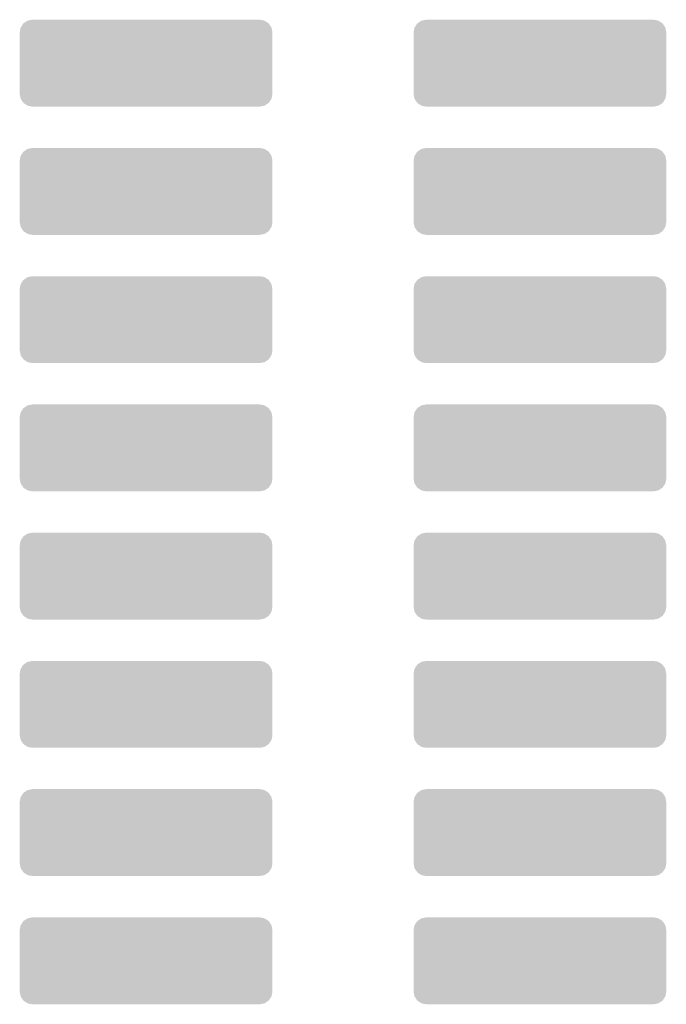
# Model space of a CAD drawing. Extents: x -52 to 48, y -3 to 57.
# Tile 59 of 96: x 5.08 to 11.48, y 22.24 to 31.99. Entities that reach past the tile are written whole.
import ezdxf

# ---------------------------------------------------------------- set-up
doc = ezdxf.new("R2010")
doc.units = 0
doc.layers.get('0').update_dxf_attribs({"linetype": 'CONTINUOUS'})
doc.layers.add('CLICK_SHIELD_FOR_RED_PITAYA_012', color=8, linetype='CONTINUOUS')

# ---------------------------------------------------------------- blocks, each defined once
blk = doc.blocks.new('CUSTOM_221')
for points in [[(-1.240062, 0.354074), (-1.215, 0.39282), (1.24089, 0.354074), (1.214152, 0.39282)], [(-1.215, 0.39282), (-1.211082, 0.395466), (1.214152, 0.39282), (1.212326, 0.395466)], [(-1.211082, 0.395466), (-1.173322, 0.420966), (1.212326, 0.395466), (1.17202, 0.420966)], [(-1.173322, 0.420966), (-1.166158, 0.422354), (1.17202, 0.420966), (1.169826, 0.422354)], [(-1.166158, 0.422354), (-1.12395, 0.43053), (1.169826, 0.422354), (1.12395, 0.43053)], [(-1.25095, 0.3048), (-1.242314, 0.350592), (1.25095, 0.3048), (1.241602, 0.350592)], [(-1.2497, 0.287262), (-1.25095, 0.3048), (1.24968, 0.287262), (1.25095, 0.3048)], [(-1.242314, 0.350592), (-1.240062, 0.354074), (1.241602, 0.350592), (1.24089, 0.354074)], [(-1.24968, 0.286974), (-1.2497, 0.287262), (1.24968, 0.286974), (1.24968, 0.287262)], [(-1.24968, -0.286974), (-1.24968, 0.286974), (1.24968, -0.286974), (1.24968, 0.286974)], [(-1.25095, -0.3048), (-1.249702, -0.287262), (1.25095, -0.3048), (1.24968, -0.287262)], [(-1.249702, -0.287262), (-1.24968, -0.286974), (1.24968, -0.287262), (1.24968, -0.286974)], [(-1.2416, -0.350592), (-1.25095, -0.3048), (1.242314, -0.350592), (1.25095, -0.3048)], [(-1.24089, -0.354074), (-1.2416, -0.350592), (1.24006, -0.354074), (1.242314, -0.350592)], [(-1.21415, -0.39282), (-1.24089, -0.354074), (1.215, -0.39282), (1.24006, -0.354074)], [(-1.212326, -0.395466), (-1.21415, -0.39282), (1.21108, -0.395466), (1.215, -0.39282)], [(-1.172018, -0.420966), (-1.212326, -0.395466), (1.173322, -0.420966), (1.21108, -0.395466)], [(-1.169826, -0.422354), (-1.172018, -0.420966), (1.166156, -0.422354), (1.173322, -0.420966)], [(-1.12395, -0.43053), (-1.169826, -0.422354), (1.12395, -0.43053), (1.166156, -0.422354)]]:
    blk.add_solid(points)

msp = doc.modelspace()

# ---------------------------------------------------------------- block references
at = {"layer": 'CLICK_SHIELD_FOR_RED_PITAYA_012'}
for p in [(6.32714, 31.55696), (10.22604, 31.55696), (6.32714, 30.28696), (10.22604, 30.28696), (6.32714, 29.01696), (10.22604, 29.01696), (6.32714, 27.74696), (10.22604, 27.74696), (6.32714, 26.47696), (10.22604, 26.47696), (6.32714, 25.20696), (10.22604, 25.20696), (6.32714, 23.93696), (10.22604, 23.93696), (6.32714, 22.66696), (10.22604, 22.66696)]:
    msp.add_blockref('CUSTOM_221', p, dxfattribs=at)

doc.saveas('drawing.dxf')
